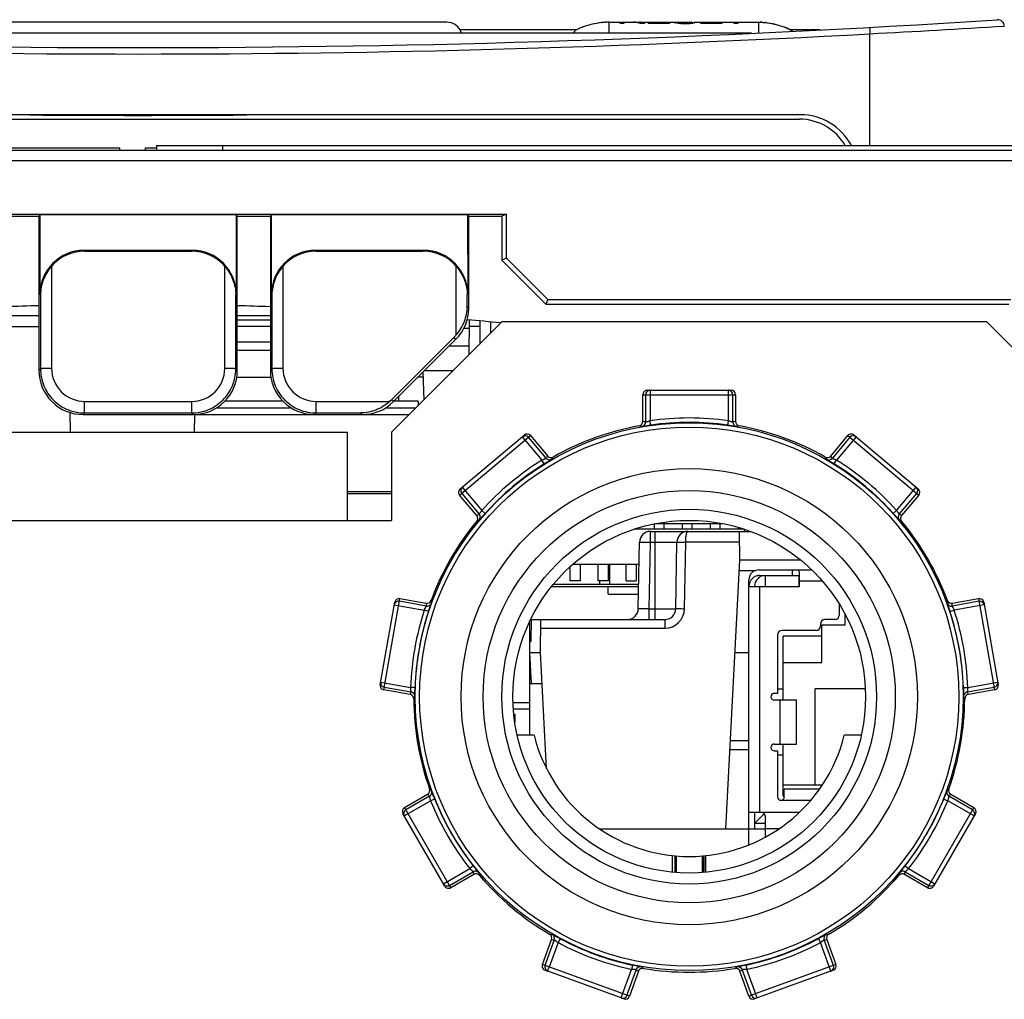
# Model space of a CAD drawing. Header units: millimetres. Extents: x 0 to 1000, y 0 to 850.
# Tile 13 of 80: x 368 to 413, y 189 to 234. Entities that reach past the tile are written whole.
import ezdxf

# ---------------------------------------------------------------- set-up
doc = ezdxf.new("R2010")
doc.units = ezdxf.units.MM
doc.header["$LTSCALE"] = 55.407407
doc.layers.get('0').update_dxf_attribs({"linetype": 'CONTINUOUS'})
for name, color, linetype in [('00_COMPONENTS', 7, 'CONTINUOUS'), ('CHANFREINS', 7, 'CONTINUOUS'), ('CONGES', 7, 'CONTINUOUS')]:
    doc.layers.add(name, color=color, linetype=linetype)

msp = doc.modelspace()

# ---------------------------------------------------------------- linework, layer by layer
at = {"color": 7, "linetype": 'CONTINUOUS'}
for p, q in [((393.306, 233.152), (388.014, 233.152)), ((404.358, 233.152), (403.014, 233.152)), ((374.239, 227.898), (424.239, 227.898)), ((374.239, 227.898), (374.239, 227.698)), ((309.671, 227.698), (437.149, 227.698)), ((350.081, 227.798), (372.581, 227.798)), ((372.581, 227.698), (372.581, 227.798)), ((373.739, 227.798), (374.239, 227.798)), ((373.739, 227.698), (373.739, 227.798)), ((356.703, 224.781), (390.117, 224.781)), ((367.41, 224.698), (368.91, 224.698)), ((368.962, 224.751), (368.91, 224.698)), ((377.857, 224.751), (368.962, 224.751)), ((377.857, 224.751), (377.91, 224.698)), ((377.91, 224.698), (379.41, 224.698)), ((379.462, 224.751), (379.41, 224.698)), ((388.357, 224.751), (379.462, 224.751)), ((388.357, 224.751), (388.41, 224.698)), ((388.41, 224.698), (389.91, 224.698)), ((390.117, 224.781), (389.91, 224.698)), ((389.91, 224.698), (389.91, 222.698)), ((390.12, 222.785), (390.117, 224.781)), ((390.12, 222.785), (389.91, 222.698)), ((391.91, 220.698), (389.91, 222.698)), ((390.12, 222.785), (391.998, 220.911)), ((391.998, 220.911), (391.91, 220.698)), ((391.91, 220.698), (412.91, 220.698)), ((391.998, 220.911), (412.998, 220.911)), ((367.41, 220.198), (368.91, 220.198)), ((377.91, 220.198), (379.41, 220.198)), ((377.91, 219.998), (379.41, 219.998)), ((377.91, 218.998), (379.41, 218.998)), ((386.332, 217.621), (386.376, 216.364)), ((377.884, 217.398), (379.436, 217.398)), ((386.34, 217.398), (386.11, 217.398)), ((396.51, 216.798), (400.31, 216.798)), ((385.225, 216.515), (385.229, 216.298)), ((396.31, 215.388), (396.31, 216.598)), ((400.51, 216.598), (400.51, 215.388)), ((370.349, 214.898), (370.333, 215.785)), ((375.971, 214.898), (375.985, 215.697)), ((388.02, 212.325), (390.93, 214.767)), ((391.212, 214.743), (391.99, 213.816)), ((404.83, 213.816), (405.607, 214.743)), ((405.889, 214.767), (408.8, 212.325)), ((388.773, 211.116), (387.995, 212.043)), ((408.825, 212.043), (408.047, 211.116)), ((396.651, 210.398), (401.188, 210.398)), ((400.71, 209.098), (400.687, 210.398)), ((396.099, 206.889), (396.151, 209.907)), ((397.799, 206.889), (397.851, 209.907)), ((400.071, 196.898), (400.71, 209.098)), ((403.465, 209.098), (400.71, 209.098)), ((385.283, 207.345), (386.474, 207.135)), ((410.345, 207.135), (411.537, 207.345)), ((384.391, 203.441), (385.051, 207.183)), ((411.769, 207.183), (412.429, 203.441)), ((391.236, 206.398), (397.299, 206.398)), ((391.66, 204.898), (391.686, 206.398)), ((391.169, 205.398), (391.219, 205.398)), ((391.935, 199.641), (391.66, 204.898)), ((400.49, 204.898), (401.12, 204.898)), ((391.16, 203.498), (391.733, 203.498)), ((385.745, 202.999), (384.553, 203.209)), ((412.266, 203.209), (411.075, 202.999)), ((391.374, 201.148), (390.604, 201.148)), ((406.216, 201.148), (405.446, 201.148)), ((401.12, 200.898), (400.28, 200.898)), ((385.495, 197.867), (386.543, 198.472)), ((410.276, 198.472), (411.324, 197.867)), ((387.322, 194.303), (385.422, 197.593)), ((411.398, 197.593), (409.498, 194.303)), ((394.344, 196.898), (400.071, 196.898)), ((397.654, 194.934), (397.654, 195.688)), ((397.754, 195.678), (397.754, 194.928)), ((397.824, 195.672), (397.824, 194.92)), ((398.996, 195.672), (398.996, 194.92)), ((399.066, 195.678), (399.066, 194.928)), ((399.166, 194.934), (399.166, 195.688)), ((388.643, 194.835), (387.595, 194.23)), ((409.224, 194.23), (408.176, 194.835)), ((391.751, 190.743), (392.165, 191.88)), ((404.655, 191.88), (405.069, 190.743)), ((395.441, 189.187), (391.871, 190.486)), ((396.111, 190.443), (395.698, 189.306)), ((401.122, 189.306), (400.708, 190.443)), ((404.949, 190.486), (401.379, 189.187))]:
    msp.add_line(p, q, dxfattribs=at)
at = {"color": 9, "linetype": 'CONTINUOUS'}
for p, q in [((377.239, 227.898), (377.239, 227.698)), ((319.157, 227.224), (427.662, 227.224)), ((377.91, 219.703), (379.41, 219.703)), ((377.91, 218.619), (379.41, 218.619)), ((396.632, 216.798), (396.632, 215.417)), ((400.187, 215.417), (400.187, 216.798)), ((396.31, 216.598), (400.51, 216.598)), ((396.433, 216.598), (396.433, 215.36)), ((400.387, 215.36), (400.387, 216.598)), ((396.66, 215.219), (396.632, 215.417)), ((400.159, 215.219), (400.187, 215.417)), ((387.995, 212.043), (391.212, 214.743)), ((390.837, 214.689), (391.725, 213.631)), ((391.914, 213.716), (391.118, 214.664)), ((405.701, 214.664), (404.906, 213.716)), ((405.983, 214.689), (405.095, 213.631)), ((405.607, 214.743), (408.825, 212.043)), ((391.831, 213.461), (391.725, 213.631)), ((404.989, 213.461), (405.095, 213.631)), ((388.113, 212.404), (389.001, 211.345)), ((407.818, 211.345), (408.706, 212.404)), ((388.089, 212.122), (388.885, 211.174)), ((407.935, 211.174), (408.731, 212.122)), ((389.15, 211.212), (389.001, 211.345)), ((407.67, 211.212), (407.818, 211.345)), ((363.91, 210.898), (382.91, 210.898)), ((396.651, 209.907), (396.651, 210.398)), ((396.86, 206.398), (396.86, 210.398)), ((396.599, 206.889), (396.651, 209.907)), ((396.651, 209.907), (397.851, 209.907)), ((398.199, 206.889), (398.251, 209.907)), ((400.696, 209.907), (398.251, 209.907)), ((401.382, 208.607), (400.684, 208.607)), ((384.553, 203.209), (385.283, 207.345)), ((411.537, 207.345), (412.266, 203.209)), ((385.03, 207.062), (386.39, 206.823)), ((386.481, 207.01), (385.261, 207.224)), ((386.58, 206.761), (386.39, 206.823)), ((396.599, 206.889), (397.799, 206.889)), ((396.599, 206.398), (396.599, 206.889)), ((410.24, 206.761), (410.43, 206.823)), ((411.558, 207.224), (410.339, 207.01)), ((411.79, 207.062), (410.43, 206.823)), ((391.236, 206.398), (391.219, 205.398)), ((397.299, 206.398), (397.299, 206.005)), ((391.679, 206.005), (397.299, 206.005)), ((391.169, 205.398), (391.16, 204.898)), ((391.161, 204.898), (391.234, 203.498)), ((384.412, 203.561), (385.773, 203.321)), ((384.575, 203.33), (385.794, 203.115)), ((385.973, 203.315), (385.773, 203.321)), ((410.847, 203.315), (411.047, 203.321)), ((411.026, 203.115), (412.245, 203.33)), ((411.047, 203.321), (412.407, 203.561)), ((386.629, 198.38), (385.557, 197.761)), ((411.263, 197.761), (410.191, 198.38)), ((385.483, 197.488), (386.68, 198.178)), ((386.865, 198.253), (386.68, 198.178)), ((409.955, 198.253), (410.14, 198.178)), ((411.336, 197.488), (410.14, 198.178)), ((387.595, 194.23), (385.495, 197.867)), ((411.324, 197.867), (409.224, 194.23)), ((397.771, 195.676), (397.771, 194.926)), ((399.049, 195.676), (399.049, 194.926)), ((388.615, 195.223), (388.457, 195.099)), ((408.205, 195.223), (408.363, 195.099)), ((387.261, 194.409), (388.457, 195.099)), ((387.534, 194.336), (388.606, 194.955)), ((408.214, 194.955), (409.286, 194.336)), ((408.363, 195.099), (409.559, 194.409)), ((392.29, 191.864), (391.866, 190.701)), ((392.458, 191.743), (392.054, 190.632)), ((392.552, 191.919), (392.458, 191.743)), ((404.268, 191.919), (404.362, 191.743)), ((404.834, 190.444), (404.362, 191.743)), ((404.954, 190.701), (404.53, 191.864)), ((395.698, 189.306), (391.751, 190.743)), ((405.069, 190.743), (401.122, 189.306)), ((391.985, 190.444), (392.054, 190.632)), ((395.326, 189.229), (395.799, 190.527)), ((395.582, 189.348), (396.006, 190.511)), ((395.84, 190.722), (395.799, 190.527)), ((400.814, 190.511), (401.237, 189.348)), ((400.98, 190.722), (401.021, 190.527)), ((401.494, 189.229), (401.021, 190.527))]:
    msp.add_line(p, q, dxfattribs=at)
at = {"color": 3, "linetype": 'CONTINUOUS'}
for p, q in [((389.91, 219.898), (384.91, 214.898)), ((363.91, 214.898), (382.91, 214.898)), ((382.91, 210.898), (382.91, 214.898)), ((384.91, 214.898), (384.91, 210.898)), ((382.91, 210.898), (384.91, 210.898))]:
    msp.add_line(p, q, dxfattribs=at)
at = {"color": 9, "linetype": 'CONTINUOUS'}
for radius in [12.43, 12.23, 8.5]:
    msp.add_circle((398.41, 202.898), radius, dxfattribs=at)
at = {"color": 7, "linetype": 'CONTINUOUS'}
for radius in [10.35, 9.35, 8]:
    msp.add_circle((398.41, 202.898), radius, dxfattribs=at)
for centre, radius, start, end in [((373.41, 60.448), 160.25, 91.6089, 92.14582), ((373.41, 60.448), 160.25, 87.85418, 88.3911), ((373.41, 60.448), 160.25, 84.109, 84.65532), ((396.11, 215.388), 0.2, 280.4102, 359.9858), ((400.71, 215.388), 0.2, 180.0142, 259.5898), ((398.41, 202.898), 12.5, 100.4342, 119.5658), ((398.41, 202.898), 12.5, 60.4342, 79.5658), ((392.143, 213.944), 0.2, 220.0142, 299.5898), ((404.676, 213.944), 0.2, 240.4102, 319.9858), ((398.41, 202.898), 12.5, 140.4342, 159.5658), ((388.62, 210.988), 0.2, 320.4102, 39.9858), ((408.2, 210.988), 0.2, 140.0142, 219.5898), ((398.41, 202.898), 12.5, 20.4342, 39.5658), ((396.651, 209.898), 0.5, 90, 179), ((398.351, 209.898), 0.5, 90, 179), ((386.509, 207.332), 0.2, 260.0142, 339.5898), ((410.311, 207.332), 0.2, 200.4102, 279.9858), ((395.599, 206.898), 0.5, 269.9998, 359), ((397.299, 206.898), 0.5, 270, 359), ((385.71, 202.802), 0.2, 0.4102, 79.9858), ((398.41, 202.898), 12.5, 180.4342, 199.5658), ((398.41, 202.898), 12.5, 340.4342, 359.5658), ((411.109, 202.802), 0.2, 100.0142, 179.5898), ((398.41, 202.898), 7.25, 193.968, 346.032), ((386.443, 198.645), 0.2, 300.0142, 19.5898), ((410.377, 198.645), 0.2, 160.4102, 239.9858), ((388.743, 194.661), 0.2, 40.4102, 119.9858), ((398.41, 202.898), 12.5, 220.4342, 239.5658), ((398.41, 202.898), 12.5, 300.4342, 319.5658), ((408.077, 194.661), 0.2, 60.0142, 139.5898), ((391.977, 191.948), 0.2, 340.0142, 59.5898), ((404.843, 191.948), 0.2, 120.4102, 199.9858), ((396.299, 190.375), 0.2, 80.4102, 159.9858), ((398.41, 202.898), 12.5, 260.4342, 279.5658), ((400.52, 190.375), 0.2, 20.0142, 99.5898)]:
    msp.add_arc(centre, radius, start, end, dxfattribs=at)
at = {"color": 9, "linetype": 'CONTINUOUS'}
for centre, radius, start, end in [((396.632, 216.598), 0.2, 105.0935, 180.0176), ((396.633, 216.597), 0.201, 90.0776, 105.0558), ((400.187, 216.597), 0.201, 74.9442, 89.9224), ((400.187, 216.598), 0.2, 359.9824, 74.9065), ((396.232, 215.36), 0.2, 279.9736, 359.988), ((393.035, 200.662), 15.086, 76.9854, 77.4629), ((398.41, 202.898), 12.644, 81.9184, 98.0816), ((398.41, 202.898), 12.444, 81.9184, 98.0816), ((403.785, 200.662), 15.086, 102.5371, 103.0146), ((400.587, 215.36), 0.2, 180.0111, 260.0246), ((392.837, 200.704), 14.86, 76.656, 77.1353), ((403.982, 200.704), 14.86, 102.8647, 103.344), ((390.965, 214.535), 0.2, 39.9908, 92.2888), ((405.855, 214.536), 0.2, 50.0273, 140.0273), ((398.41, 202.898), 12.644, 121.9184, 138.0816), ((403.965, 204.64), 15.086, 142.5371, 143.0146), ((392.067, 213.844), 0.2, 220.0111, 300.0246), ((404.089, 204.799), 14.86, 142.8647, 143.344), ((392.731, 204.799), 14.86, 36.656, 37.1353), ((404.752, 213.844), 0.2, 239.9736, 319.988), ((392.855, 204.64), 15.086, 36.9854, 37.4629), ((398.41, 202.898), 12.644, 41.9184, 58.0816), ((398.41, 202.898), 12.444, 121.9184, 138.0816), ((398.41, 202.898), 12.444, 41.9184, 58.0816), ((388.242, 212.251), 0.2, 130.0273, 220.0273), ((408.578, 212.251), 0.2, 319.9727, 49.9727), ((395.73, 197.73), 15.086, 116.9854, 117.4629), ((395.551, 197.636), 14.86, 116.656, 117.1353), ((388.731, 211.045), 0.2, 319.9736, 39.988), ((408.088, 211.045), 0.2, 140.0111, 220.0246), ((401.09, 197.73), 15.086, 62.5371, 63.0146), ((401.268, 197.636), 14.86, 62.8647, 63.344), ((401.538, 208.005), 14.86, 182.8647, 183.344), ((395.282, 208.005), 14.86, 356.656, 357.1353), ((385.225, 207.028), 0.199, 162.3944, 169.9749), ((385.227, 207.028), 0.2, 79.9753, 162.4444), ((398.41, 202.898), 12.644, 161.9184, 178.0816), ((401.546, 207.803), 15.086, 182.5371, 183.0146), ((386.515, 207.207), 0.2, 260.0111, 340.0246), ((397.299, 206.905), 0.9, 270.006, 358.994), ((410.305, 207.207), 0.2, 199.9736, 279.988), ((395.274, 207.803), 15.086, 356.9854, 357.4629), ((398.41, 202.898), 12.644, 1.9184, 18.0816), ((411.593, 207.028), 0.2, 10.0273, 100.0273), ((398.41, 202.898), 12.444, 161.9184, 178.0816), ((398.41, 202.898), 12.444, 1.9184, 18.0816), ((384.609, 203.527), 0.2, 170.0273, 260.0273), ((412.211, 203.527), 0.2, 279.9753, 2.4444), ((412.212, 203.527), 0.199, 2.3944, 9.9749), ((399.679, 197.217), 15.086, 156.9854, 157.4629), ((385.759, 202.918), 0.2, 359.9736, 79.988), ((399.603, 197.029), 14.86, 156.656, 157.1353), ((411.061, 202.918), 0.2, 100.0111, 180.0246), ((397.217, 197.029), 14.86, 22.8647, 23.344), ((397.141, 197.217), 15.086, 22.5371, 23.0146), ((397.659, 208.671), 15.086, 222.5371, 223.0146), ((386.529, 198.553), 0.2, 300.0111, 20.0246), ((397.524, 208.821), 14.86, 222.8647, 223.344), ((410.291, 198.553), 0.2, 159.9736, 239.988), ((399.296, 208.821), 14.86, 316.656, 317.1353), ((399.16, 208.671), 15.086, 316.9854, 317.4629), ((398.41, 202.898), 12.644, 201.9184, 218.0816), ((398.41, 202.898), 12.444, 201.9184, 218.0816), ((398.41, 202.898), 12.444, 321.9184, 338.0816), ((398.41, 202.898), 12.644, 321.9184, 338.0816), ((385.657, 197.587), 0.2, 119.9727, 209.9727), ((411.163, 197.587), 0.2, 330.0273, 60.0273), ((388.706, 194.781), 0.2, 39.9736, 119.988), ((403.034, 199.362), 15.086, 196.9854, 197.4629), ((403.096, 199.169), 14.86, 196.656, 197.1353), ((393.724, 199.169), 14.86, 342.8647, 343.344), ((408.114, 194.781), 0.2, 60.0111, 140.0246), ((393.786, 199.362), 15.086, 342.5371, 343.0146), ((387.434, 194.509), 0.2, 210.0273, 300.0273), ((409.386, 194.509), 0.2, 239.9727, 329.9727), ((393.924, 206.866), 14.86, 262.8647, 263.344), ((392.102, 191.932), 0.2, 340.0111, 60.0246), ((404.718, 191.932), 0.2, 119.9736, 199.988), ((402.896, 206.866), 14.86, 276.656, 277.1353), ((394.124, 206.838), 15.086, 262.5371, 263.0146), ((398.41, 202.898), 12.644, 241.9182, 258.0816), ((398.41, 202.898), 12.444, 241.9184, 258.0816), ((398.41, 202.898), 12.444, 281.9184, 298.0816), ((398.41, 202.898), 12.644, 281.9184, 298.0816), ((402.696, 206.838), 15.086, 276.9854, 277.4629), ((392.054, 190.632), 0.2, 159.9727, 249.9727), ((396.194, 190.443), 0.2, 79.9736, 159.988), ((404.225, 203.162), 15.086, 236.9854, 237.4629), ((404.397, 203.054), 14.86, 236.656, 237.1353), ((392.423, 203.054), 14.86, 302.8647, 303.344), ((400.626, 190.443), 0.2, 20.0111, 100.0246), ((392.594, 203.162), 15.086, 302.5371, 303.0146), ((404.766, 190.631), 0.199, 290.0251, 297.6056), ((404.766, 190.632), 0.2, 297.5556, 20.0247), ((395.394, 189.415), 0.199, 250.0251, 257.6056), ((395.394, 189.416), 0.2, 257.5556, 340.0247), ((401.425, 189.416), 0.2, 199.9727, 289.9727)]:
    msp.add_arc(centre, radius, start, end, dxfattribs=at)
at = {"color": 7, "linetype": 'CONTINUOUS'}
for centre, major_axis, start_param, end_param in [((396.51, 216.598), (0.2, 0), 1.570796, 3.141593), ((400.31, 216.598), (0.2, 0), 0, 1.570796), ((391.059, 214.614), (0.153, 0.129), 0, 1.570796), ((405.761, 214.614), (0.153, -0.129), 1.570796, 3.141593), ((388.148, 212.172), (0.153, 0.129), 1.570796, 3.141593), ((408.671, 212.172), (0.153, -0.129), 0, 1.570796), ((385.248, 207.148), (0.035, 0.197), 0, 1.570796), ((411.572, 207.148), (-0.035, 0.197), -1.570796, 0), ((384.588, 203.406), (0.035, 0.197), 1.570796, 3.141593), ((412.232, 203.406), (-0.035, 0.197), -3.141593, -1.570796), ((385.595, 197.693), (-0.1, 0.173), 0, 1.570796), ((411.224, 197.693), (0.1, 0.173), -1.570796, 0), ((387.495, 194.403), (-0.1, 0.173), 1.570796, 3.141593), ((409.325, 194.403), (0.1, 0.173), -3.141593, -1.570796), ((391.939, 190.674), (0.188, -0.068), -3.141593, -1.570796), ((404.881, 190.674), (0.188, 0.068), -1.570796, 0), ((395.509, 189.375), (0.188, -0.068), -1.570796, 0), ((401.31, 189.375), (0.188, 0.068), 3.141593, 4.712389)]:
    msp.add_ellipse(centre, major_axis=major_axis, ratio=0.999048, start_param=start_param, end_param=end_param, dxfattribs=at)
at = {"color": 9, "linetype": 'CONTINUOUS'}
for points, knots in [([(396.433, 215.36), (396.434, 215.36), (396.441, 215.362), (396.453, 215.364), (396.472, 215.37), (396.497, 215.377), (396.527, 215.386), (396.572, 215.4), (396.608, 215.41), (396.632, 215.417)], [0, 0, 0, 0, 0.026521, 0.089863, 0.187186, 0.313856, 0.464326, 0.632799, 1, 1, 1, 1]), ([(400.187, 215.417), (400.212, 215.41), (400.248, 215.4), (400.293, 215.386), (400.323, 215.377), (400.348, 215.37), (400.367, 215.364), (400.379, 215.362), (400.386, 215.36), (400.387, 215.36)], [0, 0, 0, 0, 0.367198, 0.535673, 0.686144, 0.812813, 0.910136, 0.973478, 1, 1, 1, 1]), ([(396.267, 215.163), (396.271, 215.163), (396.282, 215.165), (396.306, 215.167), (396.343, 215.173), (396.391, 215.179), (396.449, 215.188), (396.54, 215.202), (396.611, 215.212), (396.66, 215.219)], [0, 0, 0, 0, 0.026148, 0.087555, 0.182146, 0.306608, 0.456352, 0.626021, 1, 1, 1, 1]), ([(400.159, 215.219), (400.208, 215.212), (400.28, 215.202), (400.37, 215.188), (400.429, 215.179), (400.477, 215.173), (400.514, 215.167), (400.538, 215.165), (400.549, 215.163), (400.553, 215.163)], [0, 0, 0, 0, 0.373976, 0.543646, 0.69339, 0.817853, 0.912444, 0.97385, 1, 1, 1, 1]), ([(391.725, 213.631), (391.748, 213.641), (391.782, 213.656), (391.825, 213.675), (391.854, 213.687), (391.877, 213.698), (391.896, 213.706), (391.907, 213.712), (391.913, 213.714), (391.914, 213.716)], [0, 0, 0, 0, 0.367198, 0.535673, 0.686144, 0.812813, 0.910136, 0.973478, 1, 1, 1, 1]), ([(391.831, 213.461), (391.873, 213.487), (391.934, 213.525), (392.012, 213.573), (392.062, 213.604), (392.104, 213.63), (392.135, 213.649), (392.155, 213.663), (392.165, 213.668), (392.167, 213.671)], [0, 0, 0, 0, 0.373976, 0.543646, 0.69339, 0.817853, 0.912444, 0.97385, 1, 1, 1, 1]), ([(404.652, 213.671), (404.654, 213.668), (404.665, 213.663), (404.684, 213.649), (404.716, 213.63), (404.758, 213.604), (404.808, 213.573), (404.886, 213.525), (404.947, 213.487), (404.989, 213.461)], [0, 0, 0, 0, 0.026148, 0.087555, 0.182146, 0.306608, 0.456352, 0.626021, 1, 1, 1, 1]), ([(404.906, 213.716), (404.906, 213.714), (404.913, 213.712), (404.924, 213.706), (404.942, 213.698), (404.966, 213.687), (404.994, 213.675), (405.038, 213.656), (405.072, 213.641), (405.095, 213.631)], [0, 0, 0, 0, 0.026521, 0.089863, 0.187186, 0.313856, 0.464326, 0.632799, 1, 1, 1, 1]), ([(388.885, 211.174), (388.886, 211.174), (388.89, 211.18), (388.898, 211.19), (388.909, 211.207), (388.923, 211.228), (388.94, 211.254), (388.966, 211.294), (388.987, 211.324), (389.001, 211.345)], [0, 0, 0, 0, 0.026521, 0.089863, 0.187186, 0.313855, 0.464324, 0.632796, 1, 1, 1, 1]), ([(407.818, 211.345), (407.833, 211.324), (407.853, 211.294), (407.88, 211.254), (407.897, 211.228), (407.911, 211.207), (407.922, 211.19), (407.93, 211.18), (407.933, 211.174), (407.935, 211.174)], [0, 0, 0, 0, 0.3672, 0.535674, 0.686144, 0.812813, 0.910136, 0.973478, 1, 1, 1, 1]), ([(388.885, 210.916), (388.888, 210.918), (388.895, 210.927), (388.912, 210.944), (388.937, 210.972), (388.969, 211.009), (389.008, 211.053), (389.069, 211.121), (389.117, 211.175), (389.15, 211.212)], [0, 0, 0, 0, 0.026149, 0.087555, 0.182146, 0.306607, 0.456349, 0.626018, 1, 1, 1, 1]), ([(407.67, 211.212), (407.703, 211.175), (407.751, 211.121), (407.812, 211.053), (407.851, 211.009), (407.883, 210.972), (407.908, 210.944), (407.925, 210.927), (407.932, 210.918), (407.935, 210.916)], [0, 0, 0, 0, 0.373978, 0.543648, 0.693391, 0.817853, 0.912444, 0.97385, 1, 1, 1, 1]), ([(398.251, 209.907), (398.251, 209.97), (398.255, 210.087), (398.277, 210.243), (398.299, 210.34), (398.334, 210.398), (398.351, 210.398)], [0, 0, 0, 0, 0.370781, 0.683935, 0.897874, 1, 1, 1, 1]), ([(396.151, 209.907), (396.151, 209.91), (396.172, 209.906), (396.193, 209.912), (396.242, 209.91), (396.302, 209.911), (396.377, 209.91), (396.495, 209.909), (396.588, 209.908), (396.651, 209.907)], [0, 0, 0, 0, 0.019562, 0.076477, 0.168974, 0.293235, 0.444666, 0.617541, 1, 1, 1, 1]), ([(397.851, 209.907), (397.851, 209.91), (397.868, 209.906), (397.884, 209.911), (397.924, 209.909), (397.972, 209.91), (398.032, 209.91), (398.126, 209.909), (398.2, 209.908), (398.251, 209.907)], [0, 0, 0, 0, 0.019706, 0.076639, 0.168835, 0.293106, 0.444561, 0.617977, 1, 1, 1, 1]), ([(386.39, 206.823), (386.401, 206.845), (386.418, 206.879), (386.439, 206.921), (386.453, 206.949), (386.464, 206.972), (386.473, 206.99), (386.477, 207.002), (386.481, 207.008), (386.481, 207.01)], [0, 0, 0, 0, 0.367198, 0.535673, 0.686144, 0.812813, 0.910136, 0.973478, 1, 1, 1, 1]), ([(386.58, 206.761), (386.596, 206.808), (386.618, 206.876), (386.647, 206.963), (386.666, 207.019), (386.681, 207.065), (386.693, 207.101), (386.699, 207.124), (386.703, 207.135), (386.703, 207.138)], [0, 0, 0, 0, 0.373976, 0.543646, 0.69339, 0.817853, 0.912444, 0.97385, 1, 1, 1, 1]), ([(396.599, 206.889), (396.535, 206.888), (396.442, 206.887), (396.324, 206.886), (396.249, 206.885), (396.189, 206.887), (396.14, 206.885), (396.119, 206.89), (396.099, 206.886), (396.099, 206.889)], [0, 0, 0, 0, 0.382687, 0.555538, 0.707016, 0.831375, 0.923729, 0.980586, 1, 1, 1, 1]), ([(397.799, 206.889), (397.799, 206.892), (397.815, 206.889), (397.832, 206.893), (397.871, 206.892), (397.919, 206.893), (397.979, 206.892), (398.074, 206.891), (398.148, 206.89), (398.199, 206.889)], [0, 0, 0, 0, 0.019706, 0.076639, 0.168835, 0.293106, 0.444561, 0.617977, 1, 1, 1, 1]), ([(410.117, 207.138), (410.116, 207.135), (410.121, 207.124), (410.127, 207.101), (410.139, 207.065), (410.154, 207.019), (410.173, 206.963), (410.202, 206.876), (410.224, 206.808), (410.24, 206.761)], [0, 0, 0, 0, 0.026148, 0.087555, 0.182146, 0.306608, 0.456352, 0.626021, 1, 1, 1, 1]), ([(410.339, 207.01), (410.339, 207.008), (410.342, 207.002), (410.347, 206.99), (410.356, 206.972), (410.367, 206.949), (410.381, 206.921), (410.402, 206.879), (410.419, 206.845), (410.43, 206.823)], [0, 0, 0, 0, 0.026521, 0.089863, 0.187186, 0.313856, 0.464326, 0.632799, 1, 1, 1, 1]), ([(385.794, 203.115), (385.795, 203.116), (385.794, 203.123), (385.794, 203.136), (385.791, 203.156), (385.788, 203.181), (385.785, 203.212), (385.779, 203.259), (385.775, 203.296), (385.773, 203.321)], [0, 0, 0, 0, 0.026521, 0.089863, 0.187186, 0.313856, 0.464326, 0.632799, 1, 1, 1, 1]), ([(385.959, 202.918), (385.96, 202.921), (385.96, 202.933), (385.962, 202.957), (385.963, 202.994), (385.965, 203.043), (385.966, 203.102), (385.969, 203.193), (385.971, 203.265), (385.973, 203.315)], [0, 0, 0, 0, 0.026148, 0.087555, 0.182146, 0.306608, 0.456352, 0.626021, 1, 1, 1, 1]), ([(410.847, 203.315), (410.849, 203.265), (410.851, 203.193), (410.854, 203.102), (410.855, 203.043), (410.857, 202.994), (410.857, 202.957), (410.86, 202.933), (410.859, 202.921), (410.861, 202.918)], [0, 0, 0, 0, 0.373976, 0.543646, 0.69339, 0.817853, 0.912444, 0.97385, 1, 1, 1, 1]), ([(411.047, 203.321), (411.044, 203.296), (411.04, 203.259), (411.035, 203.212), (411.031, 203.181), (411.029, 203.156), (411.026, 203.136), (411.026, 203.123), (411.025, 203.116), (411.026, 203.115)], [0, 0, 0, 0, 0.367198, 0.535673, 0.686144, 0.812813, 0.910136, 0.973478, 1, 1, 1, 1]), ([(386.68, 198.178), (386.673, 198.203), (386.665, 198.239), (386.654, 198.285), (386.646, 198.315), (386.64, 198.34), (386.636, 198.36), (386.631, 198.372), (386.63, 198.379), (386.629, 198.38)], [0, 0, 0, 0, 0.367198, 0.535673, 0.686144, 0.812813, 0.910136, 0.973478, 1, 1, 1, 1]), ([(386.865, 198.253), (386.847, 198.299), (386.82, 198.366), (386.786, 198.451), (386.765, 198.506), (386.747, 198.551), (386.733, 198.586), (386.723, 198.607), (386.719, 198.619), (386.717, 198.621)], [0, 0, 0, 0, 0.373976, 0.543646, 0.69339, 0.817853, 0.912444, 0.97385, 1, 1, 1, 1]), ([(410.103, 198.621), (410.101, 198.619), (410.097, 198.607), (410.087, 198.586), (410.073, 198.551), (410.055, 198.506), (410.034, 198.451), (410, 198.366), (409.973, 198.299), (409.955, 198.253)], [0, 0, 0, 0, 0.026148, 0.087555, 0.182146, 0.306608, 0.456352, 0.626021, 1, 1, 1, 1]), ([(410.191, 198.38), (410.19, 198.379), (410.188, 198.372), (410.184, 198.36), (410.18, 198.34), (410.173, 198.315), (410.166, 198.285), (410.155, 198.239), (410.146, 198.203), (410.14, 198.178)], [0, 0, 0, 0, 0.026521, 0.089863, 0.187186, 0.313856, 0.464326, 0.632799, 1, 1, 1, 1]), ([(388.859, 194.91), (388.858, 194.913), (388.85, 194.922), (388.837, 194.942), (388.814, 194.971), (388.783, 195.009), (388.747, 195.055), (388.69, 195.127), (388.645, 195.184), (388.615, 195.223)], [0, 0, 0, 0, 0.026148, 0.087555, 0.182146, 0.306608, 0.456352, 0.626021, 1, 1, 1, 1]), ([(408.205, 195.223), (408.175, 195.184), (408.13, 195.127), (408.073, 195.055), (408.036, 195.009), (408.006, 194.971), (407.983, 194.942), (407.969, 194.922), (407.961, 194.913), (407.96, 194.91)], [0, 0, 0, 0, 0.373976, 0.543646, 0.69339, 0.817853, 0.912444, 0.97385, 1, 1, 1, 1]), ([(388.606, 194.955), (388.606, 194.957), (388.601, 194.961), (388.593, 194.97), (388.578, 194.984), (388.559, 195.002), (388.537, 195.023), (388.502, 195.056), (388.475, 195.082), (388.457, 195.099)], [0, 0, 0, 0, 0.026521, 0.089863, 0.187186, 0.313856, 0.464326, 0.632799, 1, 1, 1, 1]), ([(408.363, 195.099), (408.344, 195.082), (408.318, 195.056), (408.283, 195.023), (408.261, 195.002), (408.242, 194.984), (408.227, 194.97), (408.219, 194.961), (408.214, 194.957), (408.214, 194.955)], [0, 0, 0, 0, 0.367198, 0.535673, 0.686144, 0.812813, 0.910136, 0.973478, 1, 1, 1, 1]), ([(392.552, 191.919), (392.508, 191.942), (392.445, 191.976), (392.364, 192.02), (392.313, 192.048), (392.269, 192.071), (392.237, 192.089), (392.215, 192.099), (392.205, 192.105), (392.201, 192.106)], [0, 0, 0, 0, 0.373976, 0.543646, 0.69339, 0.817853, 0.912444, 0.97385, 1, 1, 1, 1]), ([(404.618, 192.106), (404.615, 192.105), (404.605, 192.099), (404.583, 192.089), (404.55, 192.071), (404.507, 192.048), (404.456, 192.02), (404.375, 191.976), (404.311, 191.942), (404.268, 191.919)], [0, 0, 0, 0, 0.026148, 0.087555, 0.182146, 0.306608, 0.456352, 0.626021, 1, 1, 1, 1]), ([(392.458, 191.743), (392.437, 191.757), (392.407, 191.779), (392.369, 191.808), (392.344, 191.826), (392.324, 191.841), (392.307, 191.853), (392.297, 191.86), (392.291, 191.864), (392.29, 191.864)], [0, 0, 0, 0, 0.367214, 0.535688, 0.686157, 0.812822, 0.91014, 0.973479, 1, 1, 1, 1]), ([(404.53, 191.864), (404.528, 191.864), (404.523, 191.86), (404.512, 191.853), (404.496, 191.841), (404.475, 191.826), (404.451, 191.808), (404.412, 191.779), (404.383, 191.757), (404.362, 191.743)], [0, 0, 0, 0, 0.026521, 0.089863, 0.187186, 0.313856, 0.464326, 0.632799, 1, 1, 1, 1]), ([(396.006, 190.511), (396.004, 190.513), (395.997, 190.513), (395.985, 190.515), (395.965, 190.516), (395.939, 190.518), (395.908, 190.519), (395.861, 190.522), (395.824, 190.525), (395.799, 190.527)], [0, 0, 0, 0, 0.026521, 0.089863, 0.187186, 0.313856, 0.464326, 0.632799, 1, 1, 1, 1]), ([(396.229, 190.64), (396.226, 190.642), (396.214, 190.644), (396.191, 190.65), (396.154, 190.657), (396.106, 190.667), (396.049, 190.679), (395.959, 190.697), (395.888, 190.712), (395.84, 190.722)], [0, 0, 0, 0, 0.026148, 0.087555, 0.182146, 0.306608, 0.456352, 0.626021, 1, 1, 1, 1]), ([(400.98, 190.722), (400.931, 190.712), (400.861, 190.697), (400.771, 190.679), (400.713, 190.667), (400.666, 190.657), (400.629, 190.65), (400.606, 190.644), (400.594, 190.642), (400.591, 190.64)], [0, 0, 0, 0, 0.373976, 0.543646, 0.69339, 0.817853, 0.912444, 0.97385, 1, 1, 1, 1]), ([(401.021, 190.527), (400.996, 190.525), (400.959, 190.522), (400.911, 190.519), (400.881, 190.518), (400.855, 190.516), (400.835, 190.515), (400.822, 190.513), (400.815, 190.513), (400.814, 190.511)], [0, 0, 0, 0, 0.367198, 0.535673, 0.686144, 0.812813, 0.910136, 0.973478, 1, 1, 1, 1])]:
    msp.add_open_spline(points, degree=3, knots=knots, dxfattribs=at)
msp.add_open_spline([(390.837, 214.689), (390.87, 214.716), (390.914, 214.734), (390.957, 214.735)], degree=3, dxfattribs=at)
at = {"color": 7, "linetype": 'CONTINUOUS'}
msp.add_open_spline([(391.16, 204.898), (391.278, 204.898), (391.445, 204.904), (391.611, 204.901), (391.66, 204.898)], degree=3, knots=[0, 0, 0, 0, 0.707199, 1, 1, 1, 1], dxfattribs=at)
at = {"layer": '00_COMPONENTS', "color": 7, "linetype": 'CONTINUOUS'}
for p, q in [((387.41, 233.498), (359.41, 233.498)), ((394.76, 233.498), (396.124, 233.498)), ((395.279, 233.442), (395.279, 233.498)), ((395.447, 233.442), (395.279, 233.442)), ((395.447, 233.498), (395.447, 233.442)), ((396.19, 233.498), (397.693, 233.498)), ((396.402, 233.442), (396.19, 233.442)), ((396.566, 233.442), (396.566, 233.498)), ((397.517, 233.442), (396.566, 233.442)), ((396.734, 233.498), (396.734, 233.442)), ((396.734, 233.47), (397.517, 233.47)), ((397.517, 233.47), (397.517, 233.442)), ((397.693, 233.497), (397.852, 233.498)), ((397.852, 233.498), (397.852, 233.475)), ((397.904, 233.498), (398.495, 233.498)), ((398.545, 233.493), (398.545, 233.473)), ((398.613, 233.498), (398.691, 233.498)), ((398.708, 233.498), (401.56, 233.498)), ((398.942, 233.442), (398.942, 233.498)), ((399.893, 233.442), (398.942, 233.442)), ((399.111, 233.498), (399.111, 233.442)), ((399.111, 233.47), (399.893, 233.47)), ((399.893, 233.47), (399.893, 233.442)), ((400.451, 233.442), (400.451, 233.498)), ((400.619, 233.442), (400.451, 233.442)), ((400.619, 233.498), (400.619, 233.442)), ((401.241, 232.998), (345.579, 232.998)), ((403.46, 229.298), (343.36, 229.298)), ((343.41, 229.098), (403.41, 229.098)), ((388.422, 218.411), (388.45, 219.969)), ((388.91, 219.928), (388.91, 218.898)), ((367.41, 219.698), (368.91, 219.698)), ((388.443, 219.598), (388.18, 219.598)), ((388.91, 219.698), (388.445, 219.698)), ((388.429, 218.798), (387.511, 218.798)), ((386.41, 217.698), (387.71, 217.698)), ((379.986, 216.298), (377.334, 216.298)), ((386.11, 216.298), (385.008, 216.298)), ((386.11, 216.298), (386.11, 216.098)), ((375.985, 215.697), (385.708, 215.697)), ((384.91, 212.198), (382.91, 212.198)), ((400.91, 210.498), (395.914, 210.498)), ((396.82, 210.737), (396.82, 210.498)), ((396.881, 210.748), (399.939, 210.748)), ((397.27, 210.498), (397.27, 210.748)), ((398.09, 210.748), (398.09, 210.498)), ((398.54, 210.498), (398.54, 210.748)), ((399.36, 210.748), (399.36, 210.498)), ((399.81, 210.498), (399.81, 210.748)), ((400.63, 210.581), (400.63, 210.498)), ((400.91, 210.498), (400.91, 210.398)), ((393.01, 208.148), (393.01, 208.799)), ((396.132, 208.898), (393.121, 208.898)), ((393.46, 208.898), (393.46, 208.148)), ((394.28, 208.148), (394.28, 208.898)), ((394.73, 208.898), (394.73, 208.148)), ((394.81, 207.998), (394.81, 208.898)), ((395.55, 208.148), (395.55, 208.898)), ((396, 208.898), (396, 208.148)), ((401.57, 208.648), (403.969, 208.648)), ((403.082, 208.648), (403.082, 208.398)), ((401.12, 196.176), (401.12, 208.198)), ((401.62, 208.398), (403.39, 208.398)), ((392.166, 207.898), (396.116, 207.898)), ((392.249, 207.998), (396.118, 207.998)), ((393.46, 208.148), (393.01, 208.148)), ((394.73, 208.148), (394.28, 208.148)), ((394.36, 207.998), (394.36, 208.148)), ((394.735, 207.548), (394.735, 207.898)), ((395.55, 208.148), (396, 208.148)), ((401.12, 207.898), (403.42, 207.898)), ((403.405, 207.898), (403.405, 208.148)), ((403.42, 207.898), (403.42, 208.148)), ((394.735, 207.548), (396.11, 207.548)), ((405.22, 207.091), (405.22, 206.598)), ((405.02, 206.398), (404.57, 206.398)), ((405.47, 206.655), (405.47, 206.148)), ((391.16, 206.274), (391.16, 201.148)), ((404.37, 206.198), (404.37, 206.098)), ((405.47, 206.148), (404.42, 206.148)), ((404.42, 204.448), (404.42, 206.148)), ((402.42, 205.698), (402.42, 203.048)), ((404.17, 205.898), (402.62, 205.898)), ((404.42, 205.648), (402.67, 205.648)), ((402.67, 202.748), (402.67, 205.648)), ((402.67, 204.448), (404.42, 204.448)), ((402.42, 203.248), (402.67, 203.248)), ((406.401, 203.248), (404.12, 203.248)), ((404.12, 198.898), (404.12, 203.248)), ((402.42, 203.048), (402.27, 203.048)), ((390.417, 202.628), (391.16, 202.628)), ((402.27, 202.748), (403.27, 202.748)), ((403.27, 200.748), (403.27, 202.748)), ((390.451, 202.098), (390.495, 202.098)), ((390.495, 202.098), (390.495, 201.749)), ((402.27, 200.748), (403.27, 200.748)), ((402.67, 198.398), (402.67, 200.748)), ((400.259, 200.498), (401.12, 200.498)), ((402.27, 200.448), (402.42, 200.448)), ((402.42, 200.448), (402.42, 198.348)), ((402.67, 200.248), (402.42, 200.248)), ((402.67, 198.898), (404.454, 198.898)), ((404.42, 198.898), (404.42, 198.845)), ((402.67, 198.398), (402.72, 198.398)), ((404.317, 198.698), (402.72, 198.698)), ((402.72, 198.348), (402.72, 198.698)), ((401.67, 197.648), (401.12, 197.648)), ((401.37, 197.648), (401.37, 196.898)), ((401.37, 197.148), (401.811, 197.589)), ((401.87, 196.548), (401.87, 197.448)), ((401.87, 197.148), (401.37, 197.148)), ((394.344, 196.898), (401.87, 196.898)), ((401.906, 196.548), (401.87, 196.548))]:
    msp.add_line(p, q, dxfattribs=at)
at = {"layer": '00_COMPONENTS', "color": 9, "linetype": 'CONTINUOUS'}
for p, q in [((396.18, 233.494), (396.18, 233.442)), ((397.904, 233.486), (397.904, 233.448)), ((398.033, 233.473), (398.033, 233.448)), ((398.229, 233.467), (398.229, 233.438)), ((398.399, 233.472), (398.399, 233.448)), ((398.509, 233.482), (398.509, 233.448)), ((401.56, 233.498), (401.56, 233.014)), ((406.61, 227.898), (406.61, 232.973)), ((389.41, 219.398), (389.41, 219.884)), ((376.959, 215.998), (380.361, 215.998)), ((384.63, 215.998), (386.01, 215.998)), ((384.91, 212.105), (382.91, 212.105)), ((401.87, 207.898), (401.87, 208.398)), ((401.62, 197.648), (401.62, 207.898)), ((403.42, 208.148), (404.443, 208.148)), ((402.52, 202.748), (402.52, 200.748)), ((391.16, 202.328), (390.433, 202.328)), ((402.57, 198.198), (403.929, 198.198)), ((403.408, 197.648), (401.67, 197.648)), ((401.87, 196.922), (402.512, 196.922))]:
    msp.add_line(p, q, dxfattribs=at)
at = {"layer": '00_COMPONENTS', "color": 7, "linetype": 'CONTINUOUS'}
for centre, radius, start, end in [((373.41, 832.343), 600, 266.275496, 273.724504), ((387.41, 232.798), 0.7, 16.6015, 90), ((394.872, 229.875), 3.627, 96.7754, 97.3156), ((394.855, 230.016), 3.486, 96.3203, 96.7747), ((394.843, 230.127), 3.375, 95.8989, 96.32), ((394.832, 230.233), 3.268, 95.4021, 95.8992), ((394.812, 230.449), 3.051, 94.3487, 95.4185), ((394.793, 230.692), 2.807, 93.6872, 94.2751), ((394.785, 230.822), 2.677, 93.1126, 93.6868), ((395.877, 232.575), 0.924, 88.6451, 90.0223), ((395.878, 232.638), 0.86, 87.7523, 88.625), ((395.879, 232.665), 0.833, 85.9282, 87.7547), ((395.88, 232.679), 0.819, 85.0143, 85.9246), ((395.882, 232.694), 0.804, 80.041, 85.0236), ((395.851, 232.516), 0.985, 79.0859, 80.0254), ((395.844, 232.48), 1.021, 78.4173, 79.0873), ((395.817, 232.356), 1.148, 74.5017, 78.3545), ((395.774, 232.196), 1.314, 71.5256, 74.5399), ((396.101, 232.778), 0.72, 84.8006, 85.9467), ((396.106, 232.831), 0.667, 83.6073, 84.8005), ((396.081, 232.629), 0.87, 81.0584, 83.4334), ((395.999, 232.237), 1.271, 73.3157, 75.0815), ((395.975, 232.156), 1.356, 71.6227, 73.3155), ((397.936, 234.251), 0.795, 255.8038, 257.3618), ((397.97, 234.397), 0.945, 257.3391, 258.7862), ((397.994, 234.036), 0.557, 259.154, 260.7297), ((398.109, 235.356), 1.914, 263.9798, 265.1253), ((398.143, 235.762), 2.322, 265.123, 265.6829), ((398.185, 236.365), 2.927, 265.7495, 268.0765), ((398.2, 235.991), 2.524, 265.6034, 266.2107), ((398.191, 235.867), 2.399, 266.21, 266.9404), ((398.218, 236.418), 2.952, 267.0012, 269.5376), ((398.231, 237.724), 4.287, 268.072, 270.0662), ((398.228, 237.208), 3.741, 269.4736, 270.004), ((398.237, 236.522), 3.084, 269.9978, 270.8063), ((398.243, 236.198), 2.76, 270.771, 273.3499), ((398.258, 235.825), 2.357, 272.545, 272.9908), ((398.266, 235.664), 2.196, 272.9899, 273.4599), ((398.257, 235.942), 2.504, 273.3726, 275.1492), ((398.312, 235.33), 1.89, 275.1552, 276.2312), ((398.495, 232.492), 1.007, 89.1646, 90.0529), ((398.428, 233.962), 0.487, 278.1765, 279.5294), ((398.503, 232.991), 0.508, 87.9529, 89.1512), ((398.336, 235.111), 1.669, 276.2286, 277.215), ((398.375, 234.809), 1.364, 277.1957, 278.6001), ((398.503, 234.098), 0.642, 283.1818, 284.8479), ((401.541, 230.925), 2.574, 85.9795, 87.9023), ((401.534, 230.804), 2.695, 86.0036, 87.0317), ((401.467, 230.032), 3.47, 83.2245, 83.8045), ((401.448, 229.875), 3.627, 82.6844, 83.2246), ((401.382, 229.394), 4.113, 77.2198, 82.7629), ((412.405, 233.311), 0.3, 0.5489, 93.7245), ((403.46, 226.698), 2.6, 27.5255, 90), ((403.41, 226.698), 2.4, 30.0002, 90), ((401.57, 208.198), 0.45, 90, 180), ((401.62, 207.898), 0.5, 90, 180), ((401.87, 207.898), 0.5, 90, 180), ((401.57, 208.198), 0.2, 90, 114.5307), ((404.57, 206.198), 0.2, 90, 180), ((405.02, 206.598), 0.2, 270, 360), ((404.17, 206.098), 0.2, 270, 360), ((402.62, 205.698), 0.2, 90, 180), ((402.27, 202.898), 0.15, 90, 270), ((402.27, 200.598), 0.15, 90, 270), ((402.57, 198.348), 0.15, 180, 270), ((402.569, 198.348), 0.151, 347.898, 359.9582), ((402.57, 198.349), 0.151, 270.042, 282.2028), ((402.57, 198.348), 0.15, 282.1888, 288.1904), ((402.57, 198.349), 0.151, 288.2591, 306.2938), ((402.569, 198.349), 0.151, 306.3986, 324.319), ((401.67, 197.448), 0.2, 0, 90)]:
    msp.add_arc(centre, radius, start, end, dxfattribs=at)
at = {"layer": '00_COMPONENTS', "color": 9, "linetype": 'CONTINUOUS'}
for centre, radius, start, end in [((371.656, 896.543), 664.49, 273.01527, 273.541686), ((373.41, 832.355), 600.301, 266.829633, 273.170367), ((373.41, 831.142), 601.871, 269.53023, 270.46977)]:
    msp.add_arc(centre, radius, start, end, dxfattribs=at)
at = {"layer": '00_COMPONENTS', "color": 7, "linetype": 'CONTINUOUS'}
for major_axis in [(0, 0.5), (0, 0.25)]:
    msp.add_ellipse((403.39, 208.148), major_axis=major_axis, ratio=0.058824, start_param=-1.570796, end_param=0, dxfattribs=at)
for points, knots in [([(394.76, 233.498), (394.616, 233.498), (394.329, 233.469), (393.976, 233.398), (393.699, 233.319), (393.497, 233.247), (393.331, 233.171), (393.215, 233.094), (393.159, 233.033), (393.159, 232.998)], [0, 0, 0, 0, 0.250281, 0.500647, 0.625865, 0.75107, 0.876203, 0.938759, 1, 1, 1, 1]), ([(397.711, 233.488), (397.709, 233.489), (397.703, 233.492), (397.695, 233.493), (397.693, 233.497)], [0, 0, 0, 0, 0.403705, 1, 1, 1, 1]), ([(397.908, 233.452), (397.896, 233.453), (397.855, 233.458), (397.815, 233.464), (397.786, 233.47)], [0, 0, 0, 0, 0.285685, 1, 1, 1, 1]), ([(397.852, 233.498), (397.854, 233.497), (397.866, 233.494), (397.878, 233.491), (397.889, 233.489)], [0, 0, 0, 0, 0.131604, 1, 1, 1, 1]), ([(397.904, 233.486), (397.911, 233.485), (397.945, 233.48), (397.979, 233.477), (398.006, 233.475)], [0, 0, 0, 0, 0.200299, 1, 1, 1, 1]), ([(398.399, 233.472), (398.408, 233.472), (398.441, 233.474), (398.474, 233.477), (398.497, 233.481)], [0, 0, 0, 0, 0.281873, 1, 1, 1, 1]), ([(398.509, 233.482), (398.513, 233.483), (398.525, 233.486), (398.538, 233.487), (398.544, 233.492)], [0, 0, 0, 0, 0.373838, 1, 1, 1, 1]), ([(398.544, 233.492), (398.544, 233.492), (398.545, 233.493), (398.545, 233.493), (398.545, 233.493)], [0, 0, 0, 0, 0.582695, 1, 1, 1, 1]), ([(398.649, 233.473), (398.644, 233.472), (398.621, 233.467), (398.597, 233.462), (398.579, 233.46)], [0, 0, 0, 0, 0.214353, 1, 1, 1, 1]), ([(398.708, 233.494), (398.708, 233.49), (398.689, 233.485), (398.678, 233.48), (398.667, 233.478)], [0, 0, 0, 0, 0.281562, 1, 1, 1, 1]), ([(398.707, 233.496), (398.708, 233.495), (398.708, 233.495), (398.708, 233.495), (398.708, 233.494)], [0, 0, 0, 0, 0.517429, 1, 1, 1, 1]), ([(401.56, 233.498), (401.694, 233.498), (401.963, 233.473), (402.359, 233.396), (402.684, 233.302), (402.932, 233.2), (403.051, 233.134), (403.102, 233.09)], [0, 0, 0, 0, 0.24975, 0.499926, 0.750068, 0.87516, 1, 1, 1, 1]), ([(402.292, 233.405), (402.435, 233.373), (402.647, 233.315), (402.917, 233.207), (403.048, 233.138), (403.102, 233.09)], [0, 0, 0, 0, 0.500234, 0.750395, 1, 1, 1, 1])]:
    msp.add_open_spline(points, degree=3, knots=knots, dxfattribs=at)
at = {"layer": '00_COMPONENTS', "color": 9, "linetype": 'CONTINUOUS'}
for points, knots in [([(394.76, 233.498), (394.759, 233.498), (394.761, 233.493), (394.758, 233.483), (394.761, 233.457), (394.76, 233.422), (394.76, 233.373), (394.76, 233.313), (394.76, 233.186), (394.76, 233.08), (394.76, 232.998)], [0, 0, 0, 0, 0.005528, 0.020411, 0.071783, 0.146831, 0.243343, 0.362216, 0.508251, 1, 1, 1, 1]), ([(406.593, 233.262), (406.595, 233.262), (406.592, 233.25), (406.596, 233.238), (406.596, 233.21), (406.599, 233.175), (406.601, 233.132), (406.605, 233.064), (406.608, 233.01), (406.61, 232.973)], [0, 0, 0, 0, 0.019246, 0.075631, 0.167145, 0.290739, 0.441755, 0.615217, 1, 1, 1, 1])]:
    msp.add_open_spline(points, degree=3, knots=knots, dxfattribs=at)
at = {"layer": '00_COMPONENTS', "color": 7, "linetype": 'CONTINUOUS'}
for points in [[(396.088, 233.498), (396.11, 233.498), (396.131, 233.498), (396.152, 233.496)], [(396.216, 233.489), (396.253, 233.483), (396.29, 233.475), (396.326, 233.465)], [(397.741, 233.48), (397.731, 233.482), (397.721, 233.485), (397.711, 233.488)], [(398.229, 233.467), (398.273, 233.467), (398.318, 233.468), (398.363, 233.47)], [(402.717, 198.317), (402.712, 198.297), (402.704, 198.277), (402.692, 198.261)]]:
    msp.add_open_spline(points, degree=3, dxfattribs=at)
at = {"layer": 'CHANFREINS', "color": 3, "linetype": 'CONTINUOUS'}
for p, q in [((411.91, 219.898), (389.91, 219.898)), ((413.91, 217.898), (411.91, 219.898))]:
    msp.add_line(p, q, dxfattribs=at)
at = {"layer": 'CONGES', "color": 7, "linetype": 'CONTINUOUS'}
for p, q in [((368.91, 224.698), (368.91, 217.697)), ((368.958, 221.151), (368.962, 224.751)), ((377.857, 224.751), (377.862, 221.151)), ((377.91, 217.697), (377.91, 224.698)), ((379.41, 224.698), (379.41, 217.697)), ((379.458, 221.151), (379.462, 224.751)), ((388.357, 224.751), (388.362, 221.151)), ((388.41, 220.524), (388.41, 224.698)), ((370.957, 223.148), (375.863, 223.148)), ((370.99, 223.114), (375.83, 223.114)), ((381.457, 223.148), (386.363, 223.148)), ((381.49, 223.114), (386.33, 223.114)), ((384.906, 216.371), (387.738, 219.196)), ((387.824, 219.11), (384.994, 216.284)), ((370.911, 215.698), (375.909, 215.698)), ((381.411, 215.698), (383.579, 215.698))]:
    msp.add_line(p, q, dxfattribs=at)
at = {"layer": 'CONGES', "color": 9, "linetype": 'CONTINUOUS'}
for p, q in [((370.99, 223.114), (370.957, 223.148)), ((375.863, 223.148), (375.83, 223.114)), ((381.49, 223.114), (381.457, 223.148)), ((386.363, 223.148), (386.33, 223.114)), ((369.477, 222.419), (369.48, 217.793)), ((377.34, 217.793), (377.343, 222.419)), ((379.977, 222.419), (379.98, 217.793)), ((387.841, 219.308), (387.843, 222.419)), ((368.978, 221.131), (368.958, 221.151)), ((368.978, 221.131), (368.98, 217.767)), ((377.84, 217.767), (377.842, 221.131)), ((377.862, 221.151), (377.842, 221.131)), ((379.478, 221.131), (379.458, 221.151)), ((379.478, 221.131), (379.48, 217.767)), ((388.341, 220.592), (388.342, 221.131)), ((388.362, 221.151), (388.342, 221.131)), ((388.341, 220.592), (388.41, 220.524)), ((387.738, 219.196), (387.824, 219.11)), ((368.98, 217.767), (368.91, 217.697)), ((377.84, 217.767), (377.91, 217.697)), ((379.48, 217.767), (379.41, 217.697)), ((370.982, 216.294), (375.838, 216.294)), ((370.982, 215.769), (370.982, 216.294)), ((375.838, 216.294), (375.838, 215.769)), ((381.482, 216.294), (384.824, 216.294)), ((381.482, 215.769), (381.482, 216.294)), ((384.994, 216.284), (384.906, 216.371)), ((370.982, 215.769), (370.911, 215.698)), ((370.982, 215.769), (375.838, 215.769)), ((375.838, 215.769), (375.909, 215.698)), ((381.482, 215.769), (381.411, 215.698)), ((381.482, 215.769), (383.508, 215.769)), ((383.579, 215.698), (383.508, 215.769))]:
    msp.add_line(p, q, dxfattribs=at)
msp.add_arc((375.839, 217.795), 1.501, 269.9668, 359.8935, dxfattribs=at)
at = {"layer": 'CONGES', "color": 7, "linetype": 'CONTINUOUS'}
for centre, major_axis, ratio, start_param, end_param in [((370.959, 221.146), (-1.415, 1.417), 0.998784, -0.78418, 0.784181), ((370.996, 221.109), (-0.988, 1.746), 0.996452, -0.513576, 0.345347), ((375.824, 221.109), (0.988, 1.746), 0.996452, -0.345347, 0.513576), ((375.861, 221.146), (1.415, 1.417), 0.998784, -0.784181, 0.78418), ((381.459, 221.146), (-1.415, 1.417), 0.998784, -0.78418, 0.784181), ((381.496, 221.109), (-0.988, 1.746), 0.996452, -0.513576, 0.345347), ((386.324, 221.109), (0.988, 1.746), 0.996452, -0.345347, 0.513576), ((386.361, 221.146), (1.415, 1.417), 0.998784, -0.784181, 0.78418), ((386.409, 220.524), (2.001, 0), 0.998781, -0.785398, 0), ((386.323, 220.609), (1.975, 0.32), 0.998074, -0.946517, -0.870556), ((370.911, 217.697), (2.001, 0), 0.998781, -3.141593, -1.570796), ((375.909, 217.697), (2.001, 0), 0.998781, -1.570796, 0), ((381.411, 217.697), (2.001, 0), 0.998781, -3.141593, -1.570796), ((383.579, 217.697), (2.001, 0), 0.998781, -1.570796, -0.785398), ((383.492, 217.784), (1.975, 0.32), 0.998074, -1.002609, -0.946517)]:
    msp.add_ellipse(centre, major_axis=major_axis, ratio=ratio, start_param=start_param, end_param=end_param, dxfattribs=at)
for points, knots in [([(369.477, 222.419), (369.32, 222.236), (369.073, 221.827), (368.982, 221.358), (368.978, 221.131)], [0, 0, 0, 0, 0.515344, 1, 1, 1, 1]), ([(377.343, 222.419), (377.5, 222.236), (377.747, 221.827), (377.838, 221.358), (377.842, 221.131)], [0, 0, 0, 0, 0.515344, 1, 1, 1, 1]), ([(379.977, 222.419), (379.82, 222.236), (379.573, 221.827), (379.482, 221.358), (379.478, 221.131)], [0, 0, 0, 0, 0.515344, 1, 1, 1, 1]), ([(387.843, 222.419), (388, 222.236), (388.247, 221.827), (388.338, 221.358), (388.342, 221.131)], [0, 0, 0, 0, 0.515344, 1, 1, 1, 1]), ([(387.841, 219.308), (387.999, 219.492), (388.247, 219.9), (388.337, 220.368), (388.341, 220.592)], [0, 0, 0, 0, 0.520429, 1, 1, 1, 1]), ([(368.98, 217.767), (368.98, 217.507), (369.085, 216.981), (369.53, 216.317), (370.195, 215.873), (370.721, 215.769), (370.982, 215.769)], [0, 0, 0, 0, 0.249888, 0.499816, 0.749854, 1, 1, 1, 1]), ([(375.838, 215.769), (376.098, 215.769), (376.624, 215.873), (377.289, 216.317), (377.735, 216.981), (377.84, 217.507), (377.84, 217.767)], [0, 0, 0, 0, 0.250147, 0.500183, 0.750113, 1, 1, 1, 1]), ([(379.48, 217.767), (379.48, 217.507), (379.585, 216.981), (380.03, 216.317), (380.695, 215.873), (381.221, 215.769), (381.482, 215.769)], [0, 0, 0, 0, 0.249888, 0.499816, 0.749854, 1, 1, 1, 1]), ([(384.824, 216.294), (384.638, 216.129), (384.221, 215.868), (383.739, 215.773), (383.508, 215.769)], [0, 0, 0, 0, 0.51849, 1, 1, 1, 1])]:
    msp.add_open_spline(points, degree=3, knots=knots, dxfattribs=at)
at = {"layer": 'CONGES', "color": 9, "linetype": 'CONTINUOUS'}
for points, knots in [([(369.48, 217.793), (369.417, 217.793), (369.302, 217.791), (369.165, 217.787), (369.075, 217.782), (369.028, 217.778), (369, 217.773), (368.983, 217.771), (368.98, 217.767)], [0, 0, 0, 0, 0.373542, 0.692857, 0.817152, 0.911757, 0.973115, 1, 1, 1, 1]), ([(369.48, 217.793), (369.48, 217.41), (369.802, 216.614), (370.599, 216.294), (370.982, 216.294)], [0, 0, 0, 0, 0.499749, 1, 1, 1, 1]), ([(377.84, 217.767), (377.837, 217.771), (377.82, 217.773), (377.792, 217.778), (377.744, 217.782), (377.655, 217.787), (377.518, 217.791), (377.402, 217.793), (377.34, 217.793)], [0, 0, 0, 0, 0.026885, 0.088243, 0.182848, 0.307143, 0.626458, 1, 1, 1, 1]), ([(379.98, 217.793), (379.917, 217.793), (379.802, 217.791), (379.665, 217.787), (379.575, 217.782), (379.528, 217.778), (379.5, 217.773), (379.483, 217.771), (379.48, 217.767)], [0, 0, 0, 0, 0.373542, 0.692857, 0.817152, 0.911757, 0.973115, 1, 1, 1, 1]), ([(379.98, 217.793), (379.98, 217.41), (380.302, 216.614), (381.099, 216.294), (381.482, 216.294)], [0, 0, 0, 0, 0.499749, 1, 1, 1, 1])]:
    msp.add_open_spline(points, degree=3, knots=knots, dxfattribs=at)

doc.saveas('drawing.dxf')
